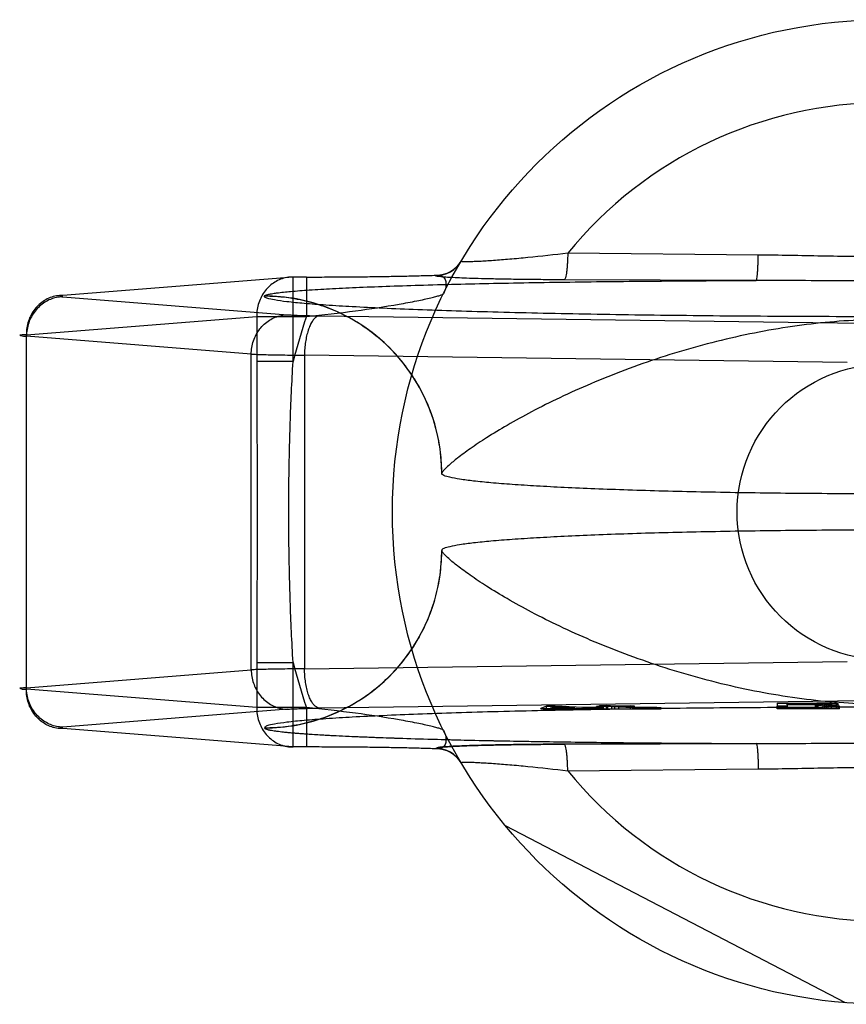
# Model space of a CAD drawing. Header units: millimetres. Extents: x 0 to 420, y 0 to 297.
# Tile 5 of 31: x 106.65 to 108.07, y 153.18 to 154.88. Entities that reach past the tile are written whole.
import ezdxf

# ---------------------------------------------------------------- set-up
doc = ezdxf.new("R2010")
doc.units = ezdxf.units.MM
doc.header["$LTSCALE"] = 23.1
doc.layers.get('0').update_dxf_attribs({"linetype": 'CONTINUOUS'})
doc.layers.add('001-M31079-X02', color=7, linetype='CONTINUOUS')

msp = doc.modelspace()

# ---------------------------------------------------------------- linework, layer by layer
at = {"color": 7, "linetype": 'Continuous'}
msp.add_circle((108.1394, 154.0313), 0.255, dxfattribs=at)
at = {"layer": '001-M31079-X02', "color": 9, "linetype": 'Continuous'}
for p, q in [((107.9209, 154.4749), (107.5921, 154.4781)), ((107.1179, 154.437), (106.7203, 154.4053)), ((107.1179, 154.2911), (107.1179, 154.437)), ((107.141, 154.437), (107.1179, 154.437)), ((107.141, 154.437), (107.141, 154.369)), ((107.3642, 154.4394), (107.3646, 154.4401)), ((107.9174, 154.4311), (107.5859, 154.4322)), ((106.7203, 154.4027), (107.1084, 154.3718)), ((107.0685, 154.4041), (107.0684, 154.4037)), ((106.6575, 154.3373), (107.0551, 154.369)), ((107.0551, 154.369), (107.0551, 154.2911)), ((107.0551, 154.369), (107.141, 154.369)), ((107.1636, 154.37), (108.1004, 154.3572)), ((106.6575, 153.7252), (106.6575, 154.3373)), ((107.0456, 154.3038), (106.6575, 154.3347)), ((107.0456, 153.7587), (107.0456, 154.3038)), ((107.1376, 154.302), (107.1376, 153.7605)), ((108.0744, 154.2892), (107.1376, 154.302)), ((107.1179, 154.2911), (107.0551, 154.2911)), ((107.0551, 153.7715), (107.0551, 153.6936)), ((107.0551, 153.7715), (107.1179, 153.7715)), ((107.1179, 153.6256), (107.1179, 153.7715)), ((107.1376, 153.7605), (108.0744, 153.7734)), ((106.6575, 153.7278), (107.0456, 153.7587)), ((107.0551, 153.6936), (106.6575, 153.7252)), ((107.141, 153.6936), (107.0551, 153.6936)), ((107.141, 153.6936), (107.141, 153.6256)), ((107.5921, 153.5844), (107.9209, 153.5877))]:
    msp.add_line(p, q, dxfattribs=at)
at = {"layer": '001-M31079-X02', "color": 6, "linetype": 'Continuous'}
for p, q in [((107.3745, 154.0983), (107.3744, 154.0979)), ((107.3744, 153.9647), (107.3745, 153.9643)), ((107.6588, 153.6913), (107.6588, 153.697)), ((107.9708, 153.6983), (107.9708, 153.7008)), ((108.0246, 153.7008), (107.9708, 153.7008)), ((107.9708, 153.6991), (108.0246, 153.6991)), ((108.0189, 153.6983), (108.0189, 153.6913)), ((108.0218, 153.6913), (108.0218, 153.7014)), ((108.0246, 153.6913), (108.0246, 153.7008)), ((108.0246, 153.7008), (108.0331, 153.7007)), ((108.0331, 153.6992), (108.0246, 153.6991)), ((108.0331, 153.6913), (108.0331, 153.7008)), ((108.0331, 153.7007), (108.0388, 153.7005)), ((108.0388, 153.6994), (108.0331, 153.6992)), ((108.0359, 153.6913), (108.0359, 153.7013)), ((108.0388, 153.6913), (108.0388, 153.7006)), ((108.0388, 153.7005), (108.0416, 153.7001)), ((108.0416, 153.6998), (108.0388, 153.6994)), ((108.0416, 153.6913), (108.0416, 153.7001)), ((108.0473, 153.6913), (108.0473, 153.701)), ((108.0558, 153.6913), (108.0558, 153.7005)), ((108.0586, 153.6913), (108.0586, 153.6997)), ((107.5453, 153.6913), (107.5453, 153.6921)), ((107.5554, 153.6913), (107.5554, 153.6962)), ((107.5625, 153.6925), (107.5698, 153.6952)), ((107.6042, 153.6932), (107.5625, 153.6925)), ((107.5625, 153.6913), (107.5625, 153.6925)), ((107.5698, 153.6952), (107.5698, 153.6913)), ((107.5698, 153.6952), (107.6042, 153.6932)), ((107.5701, 153.6913), (107.5701, 153.6963)), ((107.6042, 153.6913), (107.6042, 153.6932)), ((107.6151, 153.6913), (107.6151, 153.6926)), ((107.6189, 153.6913), (107.6189, 153.6935)), ((107.6298, 153.6913), (107.6298, 153.6929)), ((107.6414, 153.6913), (107.6414, 153.6956)), ((107.6435, 153.6913), (107.6435, 153.694)), ((107.6466, 153.6913), (107.6466, 153.6969)), ((107.6486, 153.6913), (107.6486, 153.6952)), ((107.6543, 153.6913), (107.6543, 153.6934)), ((107.6551, 153.6913), (107.7532, 153.6913)), ((107.661, 153.6913), (107.661, 153.696)), ((107.6683, 153.6913), (107.6683, 153.6956)), ((107.6733, 153.6913), (107.6733, 153.6962)), ((107.6805, 153.6913), (107.6805, 153.6958)), ((107.7003, 153.6913), (107.7003, 153.6967)), ((107.7044, 153.6913), (107.7044, 153.6935)), ((107.7075, 153.6913), (107.7075, 153.6963)), ((107.7131, 153.6913), (107.7131, 153.6938)), ((107.7166, 153.6913), (107.7166, 153.6933)), ((107.721, 153.6913), (107.721, 153.6936)), ((107.7275, 153.6913), (107.7275, 153.6931)), ((107.7319, 153.6936), (107.7319, 153.6913)), ((107.7367, 153.6913), (107.7367, 153.6932)), ((107.746, 153.6913), (107.746, 153.6937)), ((107.7532, 153.6913), (107.7532, 153.6932)), ((107.9538, 153.6913), (107.9538, 153.6958)), ((108.0614, 153.6913), (107.9538, 153.6913)), ((107.9708, 153.6958), (107.9708, 153.6913)), ((108.0614, 153.6913), (108.0614, 153.6958)), ((108.0714, 153.184), (107.4844, 153.4896))]:
    msp.add_line(p, q, dxfattribs=at)
at = {"layer": '001-M31079-X02', "color": 7, "linetype": 'Continuous'}
for p, q in [((108.1004, 153.7054), (107.1636, 153.6926)), ((107.6588, 153.697), (107.6466, 153.6968)), ((107.6733, 153.6962), (107.6588, 153.697)), ((107.9538, 153.7014), (107.9538, 153.6958)), ((107.9538, 153.7014), (108.0218, 153.7014)), ((107.9708, 153.6983), (107.9708, 153.6958)), ((108.0189, 153.6983), (107.9708, 153.6983)), ((108.0189, 153.6983), (108.0416, 153.6958)), ((108.0218, 153.7014), (108.0359, 153.7014)), ((108.0359, 153.7013), (108.0218, 153.7014)), ((108.0473, 153.701), (108.0359, 153.7013)), ((108.0359, 153.6986), (108.0473, 153.6988)), ((108.0473, 153.6987), (108.0359, 153.6987)), ((108.0614, 153.6958), (108.0359, 153.6986)), ((108.0558, 153.7005), (108.0473, 153.701)), ((108.0558, 153.6993), (108.0473, 153.6988)), ((108.0586, 153.7001), (108.0558, 153.7005)), ((108.0558, 153.6993), (108.0586, 153.6997)), ((108.0586, 153.7001), (108.0586, 153.6997)), ((107.1084, 153.6908), (106.7203, 153.6598)), ((107.5554, 153.696), (107.5453, 153.6921)), ((107.5453, 153.6921), (107.5562, 153.6915)), ((107.5453, 153.6921), (107.5562, 153.6914)), ((107.6551, 153.6913), (107.5453, 153.6913)), ((107.5453, 153.6913), (107.6151, 153.6913)), ((107.5701, 153.6963), (107.5554, 153.696)), ((107.5554, 153.6962), (107.5701, 153.6962)), ((107.5562, 153.6914), (107.6151, 153.6926)), ((107.5562, 153.6915), (107.6151, 153.6926)), ((107.6189, 153.6935), (107.5701, 153.6963)), ((107.6151, 153.6926), (107.6387, 153.6913)), ((107.6435, 153.694), (107.6189, 153.6935)), ((107.6543, 153.6934), (107.6298, 153.6929)), ((107.6551, 153.6915), (107.6298, 153.6929)), ((107.6551, 153.6913), (107.6298, 153.6929)), ((107.6551, 153.6913), (107.6298, 153.6913)), ((107.661, 153.696), (107.6414, 153.6956)), ((107.6486, 153.6952), (107.6414, 153.6956)), ((107.6543, 153.6934), (107.6435, 153.694)), ((107.6466, 153.6969), (107.6588, 153.6969)), ((107.6466, 153.6968), (107.661, 153.696)), ((107.6683, 153.6956), (107.6486, 153.6952)), ((107.6683, 153.6956), (107.7044, 153.6935)), ((107.7003, 153.6967), (107.6733, 153.6962)), ((107.6805, 153.6958), (107.7075, 153.6963)), ((107.7131, 153.6939), (107.6805, 153.6958)), ((107.7075, 153.6963), (107.7003, 153.6967)), ((107.7044, 153.6935), (107.7166, 153.6932)), ((107.7166, 153.6933), (107.7044, 153.6933)), ((107.721, 153.6937), (107.7131, 153.6939)), ((107.7131, 153.6938), (107.721, 153.6938)), ((107.7166, 153.6932), (107.7275, 153.6931)), ((107.721, 153.6936), (107.746, 153.6937)), ((107.7319, 153.6936), (107.721, 153.6937)), ((107.7275, 153.6931), (107.7367, 153.6932)), ((107.746, 153.6937), (107.7319, 153.6936)), ((107.7367, 153.6932), (107.7532, 153.6933)), ((107.7532, 153.6932), (107.7367, 153.6932)), ((107.7532, 153.6933), (107.746, 153.6937)), ((107.9708, 153.6958), (107.9538, 153.6958)), ((108.0614, 153.6958), (108.0416, 153.6958)), ((107.1179, 153.6256), (106.7203, 153.6573)), ((107.0684, 153.6588), (107.0685, 153.6584)), ((107.0684, 153.6588), (107.0685, 153.6584)), ((107.5859, 153.6304), (107.9174, 153.6315)), ((107.9174, 153.6315), (107.5859, 153.6304)), ((107.141, 153.6256), (107.1179, 153.6256)), ((107.3646, 153.6224), (107.3642, 153.6232)), ((107.3643, 153.6232), (107.3646, 153.6224))]:
    msp.add_line(p, q, dxfattribs=at)
at = {"layer": '001-M31079-X02', "color": 9, "linetype": 'Continuous'}
msp.add_circle((108.1394, 154.0313), 0.85, dxfattribs=at)
for centre, radius, start, end in [((108.1394, 154.0313), 0.7066, 39.2269, 140.7731), ((107.3642, 154.4904), 0.051, 269.95, 329.359), ((107.3646, 154.4911), 0.051, 269.9539, 329.3064), ((108.1394, 154.0313), 1.054, 161.3119, 165.7314), ((108.1394, 154.0313), 1.054, 194.2686, 198.6881), ((107.3642, 153.5722), 0.051, 30.6418, 90.05), ((107.3646, 153.5715), 0.051, 30.6953, 90.0461), ((108.1394, 154.0313), 0.7066, 219.2269, 320.7731)]:
    msp.add_arc(centre, radius, start, end, dxfattribs=at)
for points, knots in [([(107.5921, 154.4781), (107.5691, 154.4753), (107.5357, 154.4716), (107.4929, 154.4676), (107.4689, 154.4657), (107.4516, 154.4645), (107.4405, 154.4639), (107.4308, 154.4635), (107.4227, 154.4633), (107.4165, 154.4631), (107.4117, 154.4635), (107.4095, 154.4633), (107.4079, 154.4641), (107.408, 154.4644)], [0, 0, 0, 0, 0.374573, 0.545185, 0.69775, 0.765258, 0.825765, 0.8784, 0.922348, 0.956856, 0.98136, 0.995484, 1, 1, 1, 1]), ([(107.5921, 154.4781), (107.592, 154.4725), (107.5917, 154.4641), (107.5909, 154.4534), (107.5899, 154.4449), (107.5888, 154.4381), (107.5873, 154.4336), (107.5864, 154.4323), (107.5859, 154.4322)], [0, 0, 0, 0, 0.362859, 0.535181, 0.688743, 0.908702, 0.968755, 1, 1, 1, 1]), ([(107.9174, 154.4311), (107.9178, 154.4312), (107.9182, 154.4326), (107.9188, 154.435), (107.9193, 154.4392), (107.9198, 154.4446), (107.9202, 154.4513), (107.9207, 154.4615), (107.9209, 154.4695), (107.9209, 154.4749)], [0, 0, 0, 0, 0.026059, 0.084248, 0.177702, 0.303884, 0.458, 0.631541, 1, 1, 1, 1]), ([(108.3579, 154.4749), (108.3214, 154.4746), (108.2486, 154.473), (108.1394, 154.4715), (108.0302, 154.473), (107.9574, 154.4746), (107.9209, 154.4749)], [0, 0, 0, 0, 0.250402, 0.5, 0.749597, 1, 1, 1, 1]), ([(107.1179, 154.437), (107.1143, 154.437), (107.1069, 154.4364), (107.0962, 154.4334), (107.0861, 154.4284), (107.077, 154.4216), (107.0692, 154.4132), (107.063, 154.4034), (107.0584, 154.3925), (107.0556, 154.3809), (107.0551, 154.373), (107.0551, 154.369)], [0, 0, 0, 0, 0.105867, 0.213506, 0.322247, 0.431686, 0.542546, 0.655169, 0.769173, 0.884293, 1, 1, 1, 1]), ([(107.0685, 154.4041), (107.0687, 154.4048), (107.0709, 154.4059), (107.0749, 154.4071), (107.0815, 154.4084), (107.0946, 154.4103), (107.1163, 154.4125), (107.1484, 154.4149), (107.188, 154.4172), (107.2344, 154.4194), (107.2868, 154.4214), (107.3666, 154.4239), (107.4761, 154.4265), (107.6162, 154.4288), (107.7648, 154.4303), (107.8661, 154.4309), (107.9174, 154.4311)], [0, 0, 0, 0, 0.002556, 0.007647, 0.015418, 0.02584, 0.054362, 0.092487, 0.139398, 0.194252, 0.256192, 0.324351, 0.475941, 0.642638, 0.818822, 1, 1, 1, 1]), ([(107.141, 154.437), (107.1528, 154.437), (107.1765, 154.437), (107.2116, 154.4372), (107.246, 154.4375), (107.279, 154.438), (107.3099, 154.4386), (107.3382, 154.4393), (107.3561, 154.4398), (107.3646, 154.4401)], [0, 0, 0, 0, 0.158961, 0.317102, 0.471716, 0.620001, 0.759164, 0.88659, 1, 1, 1, 1]), ([(107.5859, 154.4322), (107.5739, 154.4322), (107.5508, 154.4324), (107.5179, 154.4327), (107.4882, 154.4331), (107.4618, 154.4336), (107.4386, 154.4342), (107.4186, 154.4348), (107.4017, 154.4355), (107.3885, 154.4362), (107.3769, 154.4368), (107.3718, 154.4378), (107.3631, 154.4381), (107.3643, 154.4394)], [0, 0, 0, 0, 0.162457, 0.311088, 0.444967, 0.564046, 0.668486, 0.758484, 0.83412, 0.895499, 0.942766, 0.975919, 1, 1, 1, 1]), ([(107.3646, 154.4401), (107.3671, 154.4404), (107.3721, 154.4404), (107.3789, 154.4363), (107.3822, 154.4285), (107.3818, 154.4185), (107.3793, 154.4117), (107.3775, 154.4081)], [0, 0, 0, 0, 0.174794, 0.331672, 0.506596, 0.728787, 1, 1, 1, 1]), ([(108.3614, 154.4311), (108.3109, 154.4311), (108.2134, 154.43), (108.0654, 154.43), (107.9679, 154.4311), (107.9174, 154.4311)], [0, 0, 0, 0, 0.341257, 0.658748, 1, 1, 1, 1]), ([(106.7203, 154.4053), (106.7167, 154.4053), (106.7093, 154.4047), (106.6985, 154.4017), (106.6885, 154.3967), (106.6794, 154.3899), (106.6716, 154.3815), (106.6653, 154.3717), (106.6608, 154.3608), (106.658, 154.3492), (106.6575, 154.3413), (106.6575, 154.3373)], [0, 0, 0, 0, 0.107077, 0.214442, 0.322623, 0.432034, 0.54293, 0.655378, 0.769254, 0.884268, 1, 1, 1, 1]), ([(106.7203, 154.4027), (106.7167, 154.4027), (106.7094, 154.4019), (106.6989, 154.3987), (106.6889, 154.3936), (106.68, 154.3867), (106.6722, 154.3783), (106.6659, 154.3686), (106.6612, 154.3579), (106.6583, 154.3465), (106.6576, 154.3387), (106.6575, 154.3347)], [0, 0, 0, 0, 0.106478, 0.21374, 0.322185, 0.432069, 0.54347, 0.656286, 0.770253, 0.884982, 1, 1, 1, 1]), ([(106.7203, 154.4053), (106.7187, 154.4052), (106.7122, 154.4055), (106.7186, 154.4028), (106.7203, 154.4027)], [0, 0, 0, 0, 0.480825, 1, 1, 1, 1]), ([(109.2104, 154.4037), (109.2105, 154.402), (109.2025, 154.3993), (109.1912, 154.3968), (109.1688, 154.3938), (109.1396, 154.391), (109.1017, 154.3881), (109.0563, 154.3854), (109.0035, 154.3828), (108.9437, 154.3803), (108.8774, 154.3781), (108.8053, 154.376), (108.7277, 154.3741), (108.6455, 154.3725), (108.5591, 154.3712), (108.4694, 154.3701), (108.377, 154.3692), (108.2828, 154.3687), (108.1873, 154.3684), (108.0915, 154.3684), (107.9961, 154.3687), (107.9018, 154.3692), (107.8094, 154.3701), (107.7197, 154.3712), (107.6334, 154.3725), (107.5511, 154.3741), (107.4736, 154.376), (107.4014, 154.3781), (107.3351, 154.3803), (107.2754, 154.3828), (107.2225, 154.3854), (107.1772, 154.3881), (107.1393, 154.391), (107.1101, 154.3938), (107.0877, 154.3968), (107.0763, 154.3993), (107.0684, 154.402), (107.0684, 154.4037)], [0, 0, 0, 0, 0.002493, 0.008682, 0.018754, 0.032668, 0.050325, 0.07159, 0.096294, 0.12424, 0.155205, 0.188938, 0.22517, 0.263609, 0.303947, 0.345858, 0.389007, 0.433046, 0.477624, 0.52238, 0.566958, 0.610997, 0.654146, 0.696057, 0.736395, 0.774834, 0.811065, 0.844799, 0.875763, 0.903709, 0.928414, 0.949678, 0.967336, 0.981249, 0.991321, 0.99751, 1, 1, 1, 1]), ([(107.3745, 154.0979), (107.3745, 154.1101), (107.373, 154.1346), (107.3665, 154.1707), (107.3558, 154.2053), (107.3412, 154.2381), (107.3229, 154.2691), (107.3009, 154.298), (107.2754, 154.3243), (107.2465, 154.3476), (107.2147, 154.3675), (107.1803, 154.3834), (107.144, 154.3951), (107.1064, 154.4022), (107.0809, 154.4037), (107.0684, 154.4037)], [0, 0, 0, 0, 0.076158, 0.153158, 0.228333, 0.301941, 0.376949, 0.452289, 0.52843, 0.605124, 0.6839, 0.761957, 0.840937, 0.921804, 1, 1, 1, 1]), ([(107.3745, 154.0983), (107.3745, 154.117), (107.3709, 154.1557), (107.3543, 154.2129), (107.3257, 154.2677), (107.2858, 154.3166), (107.2368, 154.3562), (107.1821, 154.3844), (107.1253, 154.4006), (107.087, 154.4041), (107.0685, 154.4041)], [0, 0, 0, 0, 0.11714, 0.241135, 0.370091, 0.501566, 0.632817, 0.761124, 0.884117, 1, 1, 1, 1]), ([(107.141, 154.369), (107.1693, 154.3718), (107.2228, 154.3778), (107.2862, 154.3873), (107.3257, 154.3946), (107.3439, 154.3984), (107.3549, 154.4008), (107.3638, 154.4031), (107.3707, 154.405), (107.3748, 154.4066), (107.3772, 154.4075), (107.3775, 154.4081)], [0, 0, 0, 0, 0.355482, 0.671549, 0.801125, 0.856117, 0.903432, 0.942201, 0.971603, 0.990934, 1, 1, 1, 1]), ([(107.0456, 154.3038), (107.0456, 154.3077), (107.0463, 154.3156), (107.0492, 154.327), (107.0539, 154.3377), (107.0602, 154.3474), (107.068, 154.3558), (107.077, 154.3627), (107.0869, 154.3678), (107.0975, 154.371), (107.1048, 154.3717), (107.1084, 154.3718)], [0, 0, 0, 0, 0.115018, 0.229746, 0.343713, 0.456528, 0.567928, 0.677812, 0.786256, 0.893517, 1, 1, 1, 1]), ([(107.1084, 154.3718), (107.1108, 154.3716), (107.1163, 154.3713), (107.1257, 154.3708), (107.137, 154.3705), (107.1498, 154.3702), (107.1589, 154.37), (107.1636, 154.37)], [0, 0, 0, 0, 0.130912, 0.301984, 0.508124, 0.743482, 1, 1, 1, 1]), ([(107.1636, 154.37), (107.162, 154.3698), (107.1587, 154.3688), (107.1544, 154.3652), (107.1504, 154.3599), (107.1468, 154.3531), (107.1437, 154.3447), (107.1411, 154.3352), (107.1392, 154.3247), (107.1379, 154.3135), (107.1376, 154.3059), (107.1376, 154.302)], [0, 0, 0, 0, 0.060245, 0.130705, 0.215809, 0.316801, 0.432956, 0.562332, 0.702195, 0.849281, 1, 1, 1, 1]), ([(108.9044, 154.0983), (108.9039, 154.1002), (108.8994, 154.1048), (108.8907, 154.1135), (108.8752, 154.126), (108.8536, 154.1419), (108.825, 154.1608), (108.7896, 154.1823), (108.7476, 154.2055), (108.6994, 154.2296), (108.6457, 154.2537), (108.5876, 154.277), (108.5262, 154.2985), (108.4624, 154.3176), (108.3974, 154.3339), (108.332, 154.3469), (108.2669, 154.3564), (108.2028, 154.3622), (108.1394, 154.3642), (108.0761, 154.3622), (108.0119, 154.3564), (107.9469, 154.3469), (107.8815, 154.3339), (107.8164, 154.3176), (107.7527, 154.2985), (107.6912, 154.277), (107.6331, 154.2537), (107.5795, 154.2296), (107.5313, 154.2055), (107.4892, 154.1823), (107.4538, 154.1608), (107.4253, 154.1419), (107.4037, 154.126), (107.3882, 154.1135), (107.3795, 154.1048), (107.3749, 154.1002), (107.3745, 154.0983)], [0, 0, 0, 0, 0.003555, 0.011107, 0.022959, 0.039262, 0.060042, 0.085221, 0.114497, 0.147384, 0.18326, 0.221413, 0.261105, 0.301644, 0.342428, 0.382958, 0.422872, 0.461919, 0.5, 0.538082, 0.577129, 0.617043, 0.657573, 0.698356, 0.738896, 0.778588, 0.81674, 0.852617, 0.885504, 0.914779, 0.939958, 0.960738, 0.977042, 0.988893, 0.996445, 1, 1, 1, 1]), ([(106.6575, 154.3373), (106.6551, 154.3372), (106.6524, 154.3369), (106.6436, 154.3367), (106.6523, 154.3345), (106.6551, 154.3349), (106.6575, 154.3347)], [0, 0, 0, 0, 0.308454, 0.496297, 0.691701, 1, 1, 1, 1]), ([(107.0456, 154.3038), (107.0488, 154.3037), (107.0562, 154.3034), (107.0685, 154.303), (107.0831, 154.3027), (107.0997, 154.3024), (107.1181, 154.3022), (107.1309, 154.3021), (107.1376, 154.302)], [0, 0, 0, 0, 0.106989, 0.241386, 0.400784, 0.582467, 0.783383, 1, 1, 1, 1]), ([(107.0551, 154.2911), (107.0551, 154.2477), (107.0556, 154.1611), (107.0561, 154.0313), (107.0556, 153.9015), (107.0551, 153.8149), (107.0551, 153.7715)], [0, 0, 0, 0, 0.250466, 0.5, 0.749534, 1, 1, 1, 1]), ([(107.1179, 153.7715), (107.1158, 153.8069), (107.1126, 153.8766), (107.1104, 153.9801), (107.1104, 154.0824), (107.1126, 154.1859), (107.1158, 154.2556), (107.1179, 154.2911)], [0, 0, 0, 0, 0.204736, 0.40264, 0.597353, 0.795252, 1, 1, 1, 1]), ([(107.0684, 153.6588), (107.0806, 153.6588), (107.1052, 153.6603), (107.1413, 153.6669), (107.176, 153.6775), (107.2088, 153.6921), (107.2397, 153.7103), (107.2686, 153.7323), (107.2949, 153.7578), (107.3183, 153.7867), (107.3382, 153.8185), (107.3541, 153.8528), (107.3659, 153.8891), (107.3729, 153.9266), (107.3745, 153.9521), (107.3745, 153.9647)], [0, 0, 0, 0, 0.0763, 0.153503, 0.228562, 0.30215, 0.37728, 0.452453, 0.528555, 0.605385, 0.683975, 0.761952, 0.841026, 0.921748, 1, 1, 1, 1]), ([(107.0685, 153.6584), (107.087, 153.6584), (107.1253, 153.6619), (107.1821, 153.6782), (107.2368, 153.7064), (107.2858, 153.746), (107.3257, 153.7948), (107.3543, 153.8497), (107.3709, 153.9069), (107.3745, 153.9455), (107.3745, 153.9643)], [0, 0, 0, 0, 0.115883, 0.238876, 0.367183, 0.498434, 0.629909, 0.758865, 0.88286, 1, 1, 1, 1]), ([(108.9044, 153.9643), (108.9039, 153.9624), (108.8994, 153.9577), (108.8907, 153.949), (108.8752, 153.9366), (108.8536, 153.9207), (108.825, 153.9017), (108.7897, 153.8803), (108.7476, 153.857), (108.6994, 153.8329), (108.6457, 153.8088), (108.5876, 153.7856), (108.5262, 153.7641), (108.4624, 153.7449), (108.3974, 153.7286), (108.332, 153.7156), (108.2669, 153.7062), (108.2028, 153.7004), (108.1394, 153.6984), (108.076, 153.7004), (108.0119, 153.7062), (107.9468, 153.7156), (107.8814, 153.7286), (107.8164, 153.7449), (107.7527, 153.7641), (107.6912, 153.7856), (107.6331, 153.8088), (107.5795, 153.8329), (107.5313, 153.857), (107.4892, 153.8803), (107.4538, 153.9017), (107.4253, 153.9207), (107.4037, 153.9366), (107.3882, 153.949), (107.3795, 153.9577), (107.3749, 153.9624), (107.3745, 153.9643)], [0, 0, 0, 0, 0.003556, 0.01111, 0.022961, 0.039265, 0.060043, 0.08522, 0.114493, 0.147377, 0.183251, 0.221401, 0.261091, 0.301628, 0.342411, 0.38294, 0.422856, 0.461909, 0.5, 0.538091, 0.577144, 0.61706, 0.657589, 0.698372, 0.738909, 0.7786, 0.816749, 0.852623, 0.885507, 0.91478, 0.939957, 0.960735, 0.977039, 0.98889, 0.996444, 1, 1, 1, 1]), ([(107.1376, 153.7605), (107.1309, 153.7605), (107.1181, 153.7604), (107.0997, 153.7601), (107.0831, 153.7598), (107.0685, 153.7595), (107.0562, 153.7592), (107.0488, 153.7589), (107.0456, 153.7587)], [0, 0, 0, 0, 0.216715, 0.417781, 0.599446, 0.758746, 0.893072, 1, 1, 1, 1]), ([(107.0456, 153.7587), (107.0456, 153.7548), (107.0463, 153.7471), (107.0492, 153.7359), (107.0537, 153.7254), (107.0597, 153.7159), (107.0673, 153.7074), (107.0762, 153.7004), (107.0863, 153.695), (107.0971, 153.6916), (107.1047, 153.6908), (107.1084, 153.6908)], [0, 0, 0, 0, 0.114278, 0.227862, 0.337251, 0.447769, 0.558103, 0.669208, 0.779366, 0.890941, 1, 1, 1, 1]), ([(107.1636, 153.6926), (107.1621, 153.6927), (107.1588, 153.6938), (107.1545, 153.6972), (107.1506, 153.7023), (107.1471, 153.7089), (107.1439, 153.7171), (107.1413, 153.7266), (107.1393, 153.7373), (107.138, 153.7487), (107.1376, 153.7566), (107.1376, 153.7605)], [0, 0, 0, 0, 0.059878, 0.129511, 0.210703, 0.308575, 0.422337, 0.551975, 0.693177, 0.845746, 1, 1, 1, 1]), ([(106.6575, 153.7278), (106.6551, 153.7277), (106.6524, 153.7274), (106.6436, 153.7272), (106.6523, 153.725), (106.6551, 153.7253), (106.6575, 153.7252)], [0, 0, 0, 0, 0.308412, 0.496297, 0.691671, 1, 1, 1, 1]), ([(106.7203, 153.6598), (106.7167, 153.6599), (106.7095, 153.6607), (106.6991, 153.6638), (106.6894, 153.6687), (106.6806, 153.6753), (106.6728, 153.6835), (106.6663, 153.6932), (106.6614, 153.704), (106.6583, 153.7157), (106.6576, 153.7238), (106.6575, 153.7278)], [0, 0, 0, 0, 0.105866, 0.212034, 0.316033, 0.423474, 0.53354, 0.647368, 0.762916, 0.882188, 1, 1, 1, 1]), ([(106.7203, 153.6573), (106.7167, 153.6572), (106.7093, 153.6578), (106.6985, 153.6608), (106.6885, 153.6658), (106.6794, 153.6726), (106.6716, 153.6811), (106.6653, 153.6909), (106.6608, 153.7017), (106.658, 153.7133), (106.6575, 153.7213), (106.6575, 153.7252)], [0, 0, 0, 0, 0.10707, 0.214436, 0.322616, 0.432028, 0.542925, 0.655374, 0.769251, 0.884266, 1, 1, 1, 1]), ([(107.0551, 153.6936), (107.0551, 153.6896), (107.0556, 153.6816), (107.0584, 153.6701), (107.063, 153.6592), (107.0692, 153.6494), (107.077, 153.641), (107.0861, 153.6341), (107.0961, 153.6291), (107.1069, 153.6261), (107.1143, 153.6255), (107.1179, 153.6256)], [0, 0, 0, 0, 0.115548, 0.230792, 0.344911, 0.457252, 0.568031, 0.677491, 0.785649, 0.893024, 1, 1, 1, 1]), ([(107.3775, 153.6544), (107.3772, 153.6551), (107.3748, 153.656), (107.3707, 153.6576), (107.3638, 153.6595), (107.3549, 153.6617), (107.3439, 153.6642), (107.3257, 153.668), (107.2862, 153.6752), (107.2228, 153.6847), (107.1693, 153.6908), (107.141, 153.6936)], [0, 0, 0, 0, 0.009066, 0.028397, 0.057799, 0.096568, 0.143882, 0.198874, 0.328449, 0.644516, 1, 1, 1, 1]), ([(107.3775, 153.6544), (107.3793, 153.6509), (107.3818, 153.644), (107.3822, 153.6341), (107.3789, 153.6262), (107.3721, 153.6222), (107.3671, 153.6221), (107.3646, 153.6224)], [0, 0, 0, 0, 0.271259, 0.49346, 0.668375, 0.825235, 1, 1, 1, 1]), ([(107.5921, 153.5844), (107.592, 153.5901), (107.5917, 153.5985), (107.5909, 153.6092), (107.5899, 153.6176), (107.5888, 153.6245), (107.5873, 153.6289), (107.5864, 153.6302), (107.5859, 153.6304)], [0, 0, 0, 0, 0.362861, 0.535184, 0.688747, 0.908704, 0.968756, 1, 1, 1, 1]), ([(107.9174, 153.6315), (107.968, 153.6315), (108.0654, 153.6325), (108.2134, 153.6325), (108.3108, 153.6315), (108.3614, 153.6315)], [0, 0, 0, 0, 0.341795, 0.658236, 1, 1, 1, 1]), ([(107.9174, 153.6315), (107.9178, 153.6313), (107.9182, 153.63), (107.9188, 153.6276), (107.9193, 153.6235), (107.9198, 153.618), (107.9202, 153.6114), (107.9207, 153.6011), (107.9209, 153.5931), (107.9209, 153.5877)], [0, 0, 0, 0, 0.025787, 0.083393, 0.176135, 0.301738, 0.45565, 0.62948, 1, 1, 1, 1]), ([(107.408, 153.5982), (107.4079, 153.5984), (107.4095, 153.5992), (107.4117, 153.599), (107.4165, 153.5994), (107.4227, 153.5993), (107.4308, 153.5991), (107.4405, 153.5986), (107.4516, 153.598), (107.4689, 153.5968), (107.4929, 153.5949), (107.5357, 153.5909), (107.5691, 153.5872), (107.5921, 153.5844)], [0, 0, 0, 0, 0.004516, 0.01864, 0.043144, 0.077652, 0.1216, 0.174235, 0.234742, 0.302251, 0.454816, 0.625428, 1, 1, 1, 1]), ([(107.9209, 153.5877), (107.9574, 153.588), (108.0302, 153.5896), (108.1394, 153.591), (108.2486, 153.5896), (108.3214, 153.588), (108.3579, 153.5877)], [0, 0, 0, 0, 0.250402, 0.5, 0.749597, 1, 1, 1, 1])]:
    msp.add_open_spline(points, degree=3, knots=knots, dxfattribs=at)
at = {"layer": '001-M31079-X02', "color": 6, "linetype": 'Continuous'}
for points, knots in [([(108.9044, 154.0979), (108.9044, 154.0963), (108.8986, 154.0931), (108.8888, 154.0907), (108.8711, 154.0874), (108.8475, 154.0844), (108.8172, 154.0814), (108.7809, 154.0786), (108.7388, 154.0759), (108.6912, 154.0733), (108.6387, 154.0711), (108.5816, 154.069), (108.5206, 154.0672), (108.4561, 154.0657), (108.3887, 154.0644), (108.3191, 154.0635), (108.2479, 154.0629), (108.1757, 154.0625), (108.1032, 154.0625), (108.0309, 154.0629), (107.9597, 154.0635), (107.8901, 154.0644), (107.8228, 154.0657), (107.7583, 154.0672), (107.6972, 154.069), (107.6401, 154.0711), (107.5876, 154.0733), (107.54, 154.0759), (107.4979, 154.0786), (107.4616, 154.0814), (107.4313, 154.0844), (107.4077, 154.0874), (107.39, 154.0907), (107.3803, 154.0931), (107.3744, 154.0963), (107.3744, 154.0979)], [0, 0, 0, 0, 0.003145, 0.010238, 0.021627, 0.037284, 0.057093, 0.080886, 0.108455, 0.139552, 0.173898, 0.211182, 0.25107, 0.2932, 0.337192, 0.382651, 0.429166, 0.476318, 0.523684, 0.570837, 0.617352, 0.662811, 0.706803, 0.748933, 0.78882, 0.826104, 0.86045, 0.891547, 0.919115, 0.942908, 0.962717, 0.978373, 0.989762, 0.996855, 1, 1, 1, 1]), ([(108.9044, 153.9647), (108.9044, 153.9663), (108.8986, 153.9694), (108.8888, 153.9719), (108.8711, 153.9752), (108.8475, 153.9781), (108.8172, 153.9812), (108.7809, 153.984), (108.7388, 153.9867), (108.6912, 153.9892), (108.6387, 153.9915), (108.5816, 153.9936), (108.5206, 153.9954), (108.4561, 153.9969), (108.3887, 153.9981), (108.3191, 153.9991), (108.2479, 153.9997), (108.1757, 154), (108.1032, 154), (108.0309, 153.9997), (107.9597, 153.9991), (107.8901, 153.9981), (107.8228, 153.9969), (107.7583, 153.9954), (107.6972, 153.9936), (107.6401, 153.9915), (107.5876, 153.9892), (107.54, 153.9867), (107.4979, 153.984), (107.4616, 153.9812), (107.4313, 153.9781), (107.4077, 153.9752), (107.39, 153.9719), (107.3803, 153.9694), (107.3744, 153.9663), (107.3744, 153.9647)], [0, 0, 0, 0, 0.003145, 0.010239, 0.021627, 0.037284, 0.057093, 0.080887, 0.108456, 0.139553, 0.173899, 0.211184, 0.251071, 0.2932, 0.337193, 0.382651, 0.429165, 0.476318, 0.523683, 0.570836, 0.61735, 0.662808, 0.706801, 0.74893, 0.788817, 0.826102, 0.860448, 0.891545, 0.919113, 0.942907, 0.962716, 0.978373, 0.989762, 0.996855, 1, 1, 1, 1])]:
    msp.add_open_spline(points, degree=3, knots=knots, dxfattribs=at)
at = {"layer": '001-M31079-X02', "color": 7, "linetype": 'Continuous'}
for points, knots in [([(109.2104, 153.6588), (109.2091, 153.6602), (109.2041, 153.6637), (109.1903, 153.6654), (109.1692, 153.6689), (109.1394, 153.6715), (109.1018, 153.6745), (109.0563, 153.6772), (109.0035, 153.6798), (108.9437, 153.6822), (108.8775, 153.6845), (108.8053, 153.6866), (108.7278, 153.6884), (108.6455, 153.69), (108.5592, 153.6914), (108.4695, 153.6925), (108.3771, 153.6933), (108.2828, 153.6939), (108.1874, 153.6942), (108.0916, 153.6942), (107.9961, 153.6939), (107.9019, 153.6933), (107.8095, 153.6925), (107.7198, 153.6914), (107.6334, 153.69), (107.5512, 153.6884), (107.4736, 153.6866), (107.4014, 153.6845), (107.3352, 153.6822), (107.2754, 153.6798), (107.2226, 153.6772), (107.1771, 153.6745), (107.1395, 153.6715), (107.1097, 153.6689), (107.0886, 153.6654), (107.0748, 153.6637), (107.0697, 153.6602), (107.0684, 153.6588)], [0, 0, 0, 0, 0.002494, 0.008682, 0.018753, 0.032665, 0.05032, 0.071583, 0.096285, 0.124228, 0.155189, 0.18892, 0.225149, 0.263585, 0.30392, 0.34583, 0.388977, 0.433016, 0.477593, 0.52235, 0.566928, 0.610968, 0.654118, 0.696031, 0.73637, 0.774811, 0.811045, 0.844781, 0.875747, 0.903695, 0.928401, 0.949668, 0.967327, 0.981242, 0.991315, 0.997506, 1, 1, 1, 1]), ([(109.2104, 153.6588), (109.2091, 153.6602), (109.2041, 153.6637), (109.1903, 153.6654), (109.1692, 153.6689), (109.1394, 153.6715), (109.1018, 153.6745), (109.0563, 153.6772), (109.0035, 153.6798), (108.9437, 153.6822), (108.8774, 153.6845), (108.8053, 153.6866), (108.7277, 153.6884), (108.6455, 153.69), (108.5591, 153.6914), (108.4694, 153.6925), (108.377, 153.6933), (108.2828, 153.6939), (108.1873, 153.6942), (108.0915, 153.6942), (107.9961, 153.6939), (107.9018, 153.6933), (107.8094, 153.6925), (107.7197, 153.6914), (107.6334, 153.69), (107.5511, 153.6884), (107.4736, 153.6866), (107.4014, 153.6845), (107.3351, 153.6822), (107.2754, 153.6798), (107.2226, 153.6772), (107.1771, 153.6745), (107.1395, 153.6715), (107.1096, 153.6689), (107.0886, 153.6654), (107.0748, 153.6637), (107.0697, 153.6602), (107.0684, 153.6588)], [0, 0, 0, 0, 0.002493, 0.008682, 0.018754, 0.032668, 0.050325, 0.07159, 0.096294, 0.124241, 0.155205, 0.188938, 0.22517, 0.263609, 0.303947, 0.345858, 0.389007, 0.433047, 0.477624, 0.522381, 0.566958, 0.610998, 0.654146, 0.696058, 0.736395, 0.774834, 0.811066, 0.844799, 0.875764, 0.90371, 0.928414, 0.949679, 0.967336, 0.98125, 0.991322, 0.99751, 1, 1, 1, 1]), ([(107.1084, 153.6908), (107.1108, 153.691), (107.1163, 153.6913), (107.1257, 153.6917), (107.137, 153.6921), (107.1498, 153.6924), (107.1589, 153.6925), (107.1636, 153.6926)], [0, 0, 0, 0, 0.130912, 0.301984, 0.508124, 0.743482, 1, 1, 1, 1]), ([(106.7203, 153.6573), (106.7187, 153.6574), (106.7122, 153.6571), (106.7186, 153.6597), (106.7203, 153.6598)], [0, 0, 0, 0, 0.481055, 1, 1, 1, 1]), ([(106.7203, 153.6573), (106.7187, 153.6574), (106.7122, 153.6571), (106.7186, 153.6597), (106.7203, 153.6598)], [0, 0, 0, 0, 0.480825, 1, 1, 1, 1]), ([(107.0685, 153.6584), (107.0687, 153.6577), (107.0709, 153.6566), (107.0749, 153.6554), (107.0815, 153.6542), (107.0946, 153.6522), (107.1163, 153.65), (107.1484, 153.6476), (107.188, 153.6453), (107.2344, 153.6432), (107.2868, 153.6412), (107.3666, 153.6387), (107.4761, 153.6361), (107.6162, 153.6338), (107.7648, 153.6323), (107.8661, 153.6317), (107.9174, 153.6315)], [0, 0, 0, 0, 0.002556, 0.007647, 0.015418, 0.02584, 0.054362, 0.092487, 0.139398, 0.194252, 0.256192, 0.324351, 0.475941, 0.642638, 0.818822, 1, 1, 1, 1]), ([(107.0685, 153.6584), (107.0697, 153.6575), (107.0742, 153.6551), (107.0852, 153.6537), (107.1023, 153.6513), (107.1263, 153.6493), (107.157, 153.6471), (107.1943, 153.645), (107.238, 153.643), (107.2882, 153.6411), (107.3445, 153.6394), (107.4069, 153.6377), (107.4752, 153.6362), (107.5495, 153.6349), (107.63, 153.6337), (107.7176, 153.6327), (107.8141, 153.632), (107.8817, 153.6316), (107.9174, 153.6315)], [0, 0, 0, 0, 0.005328, 0.017949, 0.038332, 0.066636, 0.102847, 0.146771, 0.198376, 0.257466, 0.32386, 0.397275, 0.477605, 0.564844, 0.659292, 0.761688, 0.873919, 1, 1, 1, 1]), ([(107.3642, 153.6232), (107.3659, 153.6239), (107.37, 153.6251), (107.3779, 153.6256), (107.3884, 153.6264), (107.402, 153.6271), (107.4188, 153.6278), (107.4387, 153.6284), (107.4619, 153.6289), (107.4882, 153.6294), (107.5178, 153.6299), (107.5507, 153.6302), (107.5738, 153.6303), (107.5859, 153.6304)], [0, 0, 0, 0, 0.025023, 0.058324, 0.10566, 0.1671, 0.242703, 0.332533, 0.436706, 0.555346, 0.688558, 0.836647, 1, 1, 1, 1]), ([(107.5859, 153.6304), (107.5739, 153.6303), (107.5508, 153.6302), (107.5179, 153.6299), (107.4882, 153.6294), (107.4618, 153.6289), (107.4386, 153.6284), (107.4186, 153.6278), (107.4018, 153.6271), (107.3882, 153.6264), (107.3777, 153.6256), (107.37, 153.6251), (107.3659, 153.6239), (107.3643, 153.6232)], [0, 0, 0, 0, 0.162457, 0.311089, 0.444967, 0.564046, 0.668486, 0.758484, 0.83412, 0.895499, 0.942765, 0.975918, 1, 1, 1, 1]), ([(107.3646, 153.6224), (107.3561, 153.6227), (107.3382, 153.6233), (107.3099, 153.624), (107.279, 153.6245), (107.246, 153.625), (107.2116, 153.6253), (107.1765, 153.6255), (107.1528, 153.6256), (107.141, 153.6256)], [0, 0, 0, 0, 0.113433, 0.240867, 0.380025, 0.528307, 0.682916, 0.84105, 1, 1, 1, 1])]:
    msp.add_open_spline(points, degree=3, knots=knots, dxfattribs=at)

doc.saveas('drawing.dxf')
